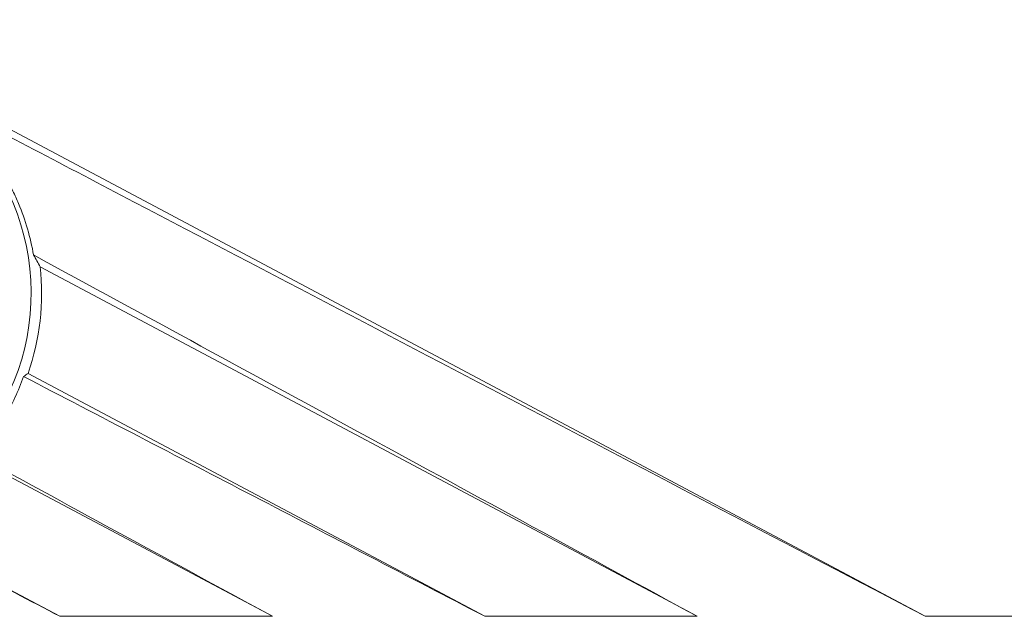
# Model space of a CAD drawing. Header units: millimetres. Extents: x 990 to 1811, y 0 to 562.
# Tile 79 of 256: x 1337 to 1352, y 284 to 293. Entities that reach past the tile are written whole.
import ezdxf

# ---------------------------------------------------------------- set-up
doc = ezdxf.new("R2010")
doc.units = ezdxf.units.MM
doc.layers.add('1', color=7, linetype='Continuous', true_color=0xffffff)

msp = doc.modelspace()

# ---------------------------------------------------------------- linework, layer by layer
at = {"layer": '1', "color": 7, "linetype": 'Continuous', "lineweight": 18}
for p, q in [((1326.973, 296.494), (1350.883, 283.781)), ((1347.456, 283.781), (1337.574, 289.035)), ((1337.392, 287.433), (1344.261, 283.781)), ((1341.066, 283.781), (1336.62, 286.145)), ((1335.208, 285.197), (1337.871, 283.781))]:
    msp.add_line(p, q, dxfattribs=at)
for radius, start, end in [(3.517, 242, 62), (3.675, 340.8587, 6.2085)]:
    msp.add_arc((1333.921, 288.638), radius, start, end, dxfattribs=at)
for centre, major_axis, ratio, start_param, end_param in [((1331.079, 283.293), (4.265, 8.021), 0.745659, 5.817982, 5.84593), ((1335.776, 292.127), (2.784, 5.237), 0.745658, 4.089605, 4.104778)]:
    msp.add_ellipse(centre, major_axis=major_axis, ratio=ratio, start_param=start_param, end_param=end_param, dxfattribs=at)
for points, knots in [([(1366.278, 296.033), (1366.278, 295.434), (1366.278, 294.484), (1366.278, 293.182), (1366.278, 292.433), (1366.278, 291.992), (1366.278, 291.882), (1366.278, 291.794), (1366.277, 291.706), (1366.275, 291.464), (1366.262, 291.068), (1366.227, 290.544), (1366.175, 290.027), (1366.106, 289.518), (1366.023, 289.021), (1365.926, 288.536), (1365.819, 288.067), (1365.723, 287.689), (1365.657, 287.452), (1365.627, 287.342), (1365.611, 287.289), (1365.594, 287.235), (1365.558, 287.128), (1365.5, 286.97), (1365.432, 286.817), (1365.383, 286.717), (1365.358, 286.667), (1365.333, 286.618), (1365.28, 286.519), (1365.082, 286.178), (1364.663, 285.615), (1363.943, 284.954), (1363.087, 284.414), (1362.125, 284.022), (1361.266, 283.837), (1360.695, 283.789), (1360.453, 283.782), (1360.365, 283.781), (1360.276, 283.781), (1360.166, 283.781), (1359.727, 283.781), (1358.977, 283.781), (1357.568, 283.781), (1355.101, 283.781), (1352.755, 283.781), (1351.114, 283.781), (1350.883, 283.781)], [0, 0, 0, 0, 0.069691, 0.110751, 0.151812, 0.156944, 0.162077, 0.164643, 0.167209, 0.172342, 0.192872, 0.213402, 0.233932, 0.254462, 0.274992, 0.295522, 0.316053, 0.336583, 0.346848, 0.349414, 0.35198, 0.354547, 0.357113, 0.367378, 0.377643, 0.380209, 0.382776, 0.385342, 0.387908, 0.398173, 0.439233, 0.480294, 0.521354, 0.562414, 0.603474, 0.624005, 0.629137, 0.631703, 0.63427, 0.639402, 0.644535, 0.685595, 0.726655, 0.808776, 0.973017, 1, 1, 1, 1]), ([(1335.595, 291.787), (1336.598, 291.261), (1337.602, 290.735), (1342.698, 288.067), (1346.79, 285.924), (1350.883, 283.781)], [0, 0, 0, 0, 0.196994, 0.196994, 1, 1, 1, 1]), ([(1337.475, 289.213), (1337.452, 289.345), (1337.421, 289.476), (1337.346, 289.734), (1337.301, 289.861), (1337.235, 290.018), (1337.221, 290.05), (1337.193, 290.112), (1337.178, 290.143), (1337.133, 290.235), (1337.102, 290.295), (1337.002, 290.473), (1336.928, 290.588), (1336.768, 290.81), (1336.682, 290.918), (1336.564, 291.046), (1336.54, 291.072), (1336.492, 291.122), (1336.467, 291.147), (1336.392, 291.22), (1336.341, 291.267), (1336.184, 291.404), (1336.074, 291.489), (1335.842, 291.647), (1335.721, 291.72), (1335.595, 291.787)], [0, 0, 0, 0, 0.125, 0.125, 0.25, 0.25, 0.28125, 0.28125, 0.3125, 0.3125, 0.375, 0.375, 0.5, 0.5, 0.625, 0.625, 0.65625, 0.65625, 0.6875, 0.6875, 0.75, 0.75, 0.875, 0.875, 1, 1, 1, 1]), ([(1347.456, 283.781), (1345.806, 284.679), (1344.156, 285.577), (1340.829, 287.388), (1339.152, 288.301), (1337.475, 289.213)], [0, 0, 0, 0, 0.496004, 0.496004, 1, 1, 1, 1]), ([(1336.624, 286.198), (1336.663, 286.242), (1336.719, 286.309), (1336.774, 286.379), (1336.809, 286.425), (1336.827, 286.449), (1336.913, 286.568), (1336.976, 286.665), (1337.092, 286.864), (1337.199, 287.067), (1337.285, 287.278), (1337.323, 287.387)], [0, 0, 0, 0, 0.125, 0.1875, 0.1875, 0.25, 0.25, 0.5, 0.5, 0.75, 1, 1, 1, 1]), ([(1337.323, 287.387), (1338.477, 286.787), (1339.631, 286.187), (1341.944, 284.985), (1343.102, 284.383), (1344.261, 283.781)], [0, 0, 0, 0, 0.499007, 0.499007, 1, 1, 1, 1]), ([(1341.066, 283.781), (1340.324, 284.185), (1339.583, 284.588), (1338.102, 285.394), (1337.363, 285.796), (1336.624, 286.198)], [0, 0, 0, 0, 0.500857, 0.500857, 1, 1, 1, 1]), ([(1335.149, 285.195), (1335.606, 284.958), (1336.064, 284.72), (1336.971, 284.249), (1337.421, 284.015), (1337.871, 283.781)], [0, 0, 0, 0, 0.503965, 0.503965, 1, 1, 1, 1])]:
    msp.add_open_spline(points, degree=3, knots=knots, dxfattribs=at)
for points in [[(1341.066, 283.781), (1340.001, 283.781), (1338.936, 283.781), (1337.871, 283.781)], [(1347.456, 283.781), (1346.391, 283.781), (1345.326, 283.781), (1344.261, 283.781)]]:
    msp.add_open_spline(points, degree=3, dxfattribs=at)

doc.saveas('drawing.dxf')
